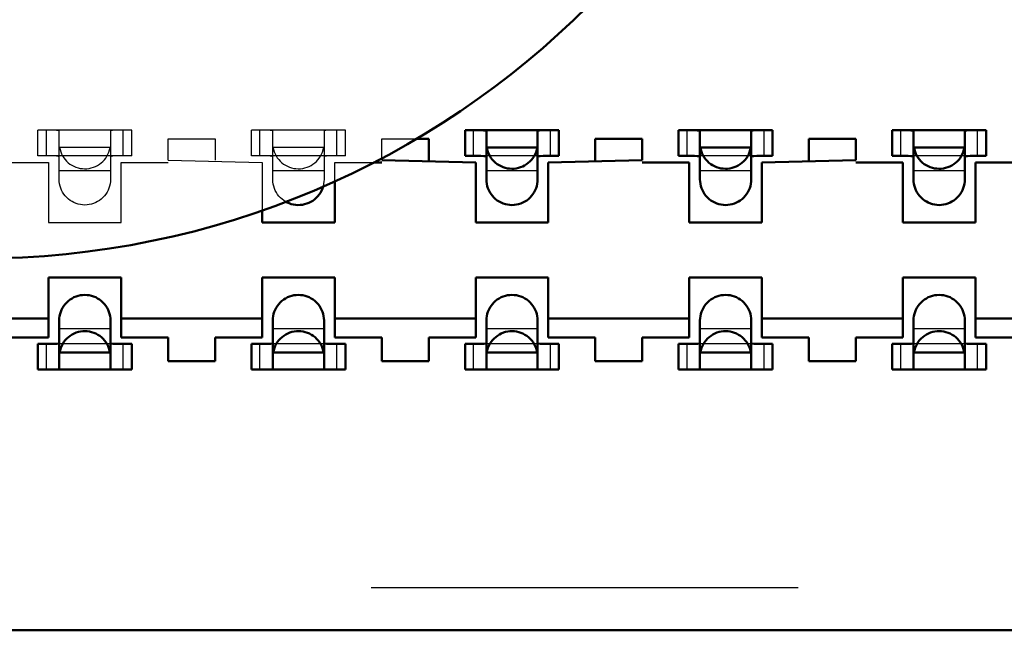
# Model space of a CAD drawing. Header units: inches. Extents: x -1.57 to 1.57, y -0.29 to 0.29.
# Tile 22 of 45: x 0.01 to 0.24, y -0.29 to -0.15. Entities that reach past the tile are written whole.
import ezdxf

# ---------------------------------------------------------------- set-up
doc = ezdxf.new("R2010")
doc.units = ezdxf.units.IN
doc.header["$MEASUREMENT"] = 0
doc.linetypes.add('Dashed', pattern=[2, 1, -1])
for name, color, linetype, lineweight in [('AM_0', 7, 'Continuous', 50), ('AM_4', 3, 'Continuous', 25), ('AM_9', 6, 'Dashed', 25)]:
    doc.layers.add(name, color=color, linetype=linetype, lineweight=lineweight)

# ---------------------------------------------------------------- blocks, each defined once
blk = doc.blocks.new('2_SEAM_K_Pad_10_0_in_SEAM_50_03_5_S_10_2_A_K_TR_4')
at = {"layer": 'AM_0', "ltscale": 0.001229}
blk.add_circle((0, 0), 0.202, dxfattribs=at)
blk = doc.blocks.new('3_SEAM_50_03_5_L_10_1_A_K_TR_conn_0_in_SEAM_50_03_5_S_10_2_A_K_TR_4')
at = {"layer": 'AM_0', "ltscale": 0.006065}
for p, q in [((0.136, -0.172), (0.114, -0.172)), ((0.114, -0.178), (0.114, -0.172)), ((0.119, -0.18349), (0.119, -0.17215)), ((0.131, -0.17215), (0.131, -0.18349)), ((0.136, -0.178), (0.136, -0.172)), ((0.186, -0.172), (0.164, -0.172)), ((0.164, -0.178), (0.164, -0.172)), ((0.169, -0.18349), (0.169, -0.17215)), ((0.181, -0.17215), (0.181, -0.18349)), ((0.186, -0.178), (0.186, -0.172)), ((0.214, -0.178), (0.214, -0.172)), ((0.236, -0.172), (0.214, -0.172)), ((0.219, -0.18349), (0.219, -0.17215)), ((0.231, -0.17215), (0.231, -0.18349)), ((0.236, -0.178), (0.236, -0.172)), ((0.13092, -0.176), (0.11908, -0.176)), ((0.18092, -0.176), (0.16908, -0.176)), ((0.23092, -0.176), (0.21908, -0.176)), ((0.114, -0.178), (0.11772, -0.178)), ((0.13228, -0.178), (0.136, -0.178)), ((0.164, -0.178), (0.16772, -0.178)), ((0.18228, -0.178), (0.186, -0.178)), ((0.214, -0.178), (0.21772, -0.178)), ((0.23228, -0.178), (0.236, -0.178)), ((0.019, -0.22785), (0.019, -0.21651)), ((0.031, -0.21651), (0.031, -0.22785)), ((0.069, -0.22785), (0.069, -0.21651)), ((0.081, -0.21651), (0.081, -0.22785)), ((0.119, -0.22785), (0.119, -0.21651)), ((0.131, -0.21651), (0.131, -0.22785)), ((0.169, -0.22785), (0.169, -0.21651)), ((0.181, -0.21651), (0.181, -0.22785)), ((0.219, -0.22785), (0.219, -0.21651)), ((0.231, -0.21651), (0.231, -0.22785)), ((0.01772, -0.222), (0.014, -0.222)), ((0.014, -0.228), (0.014, -0.222)), ((0.036, -0.222), (0.03228, -0.222)), ((0.036, -0.228), (0.036, -0.222)), ((0.06772, -0.222), (0.064, -0.222)), ((0.064, -0.228), (0.064, -0.222)), ((0.086, -0.222), (0.08228, -0.222)), ((0.086, -0.228), (0.086, -0.222)), ((0.11772, -0.222), (0.114, -0.222)), ((0.114, -0.228), (0.114, -0.222)), ((0.136, -0.222), (0.13228, -0.222)), ((0.136, -0.228), (0.136, -0.222)), ((0.16772, -0.222), (0.164, -0.222)), ((0.164, -0.228), (0.164, -0.222)), ((0.186, -0.222), (0.18228, -0.222)), ((0.186, -0.228), (0.186, -0.222)), ((0.21772, -0.222), (0.214, -0.222)), ((0.214, -0.228), (0.214, -0.222)), ((0.236, -0.222), (0.23228, -0.222)), ((0.236, -0.228), (0.236, -0.222)), ((0.03092, -0.224), (0.01908, -0.224)), ((0.08092, -0.224), (0.06908, -0.224)), ((0.13092, -0.224), (0.11908, -0.224)), ((0.18092, -0.224), (0.16908, -0.224)), ((0.23092, -0.224), (0.21908, -0.224)), ((0.014, -0.228), (0.036, -0.228)), ((0.064, -0.228), (0.086, -0.228)), ((0.114, -0.228), (0.136, -0.228)), ((0.164, -0.228), (0.186, -0.228)), ((0.214, -0.228), (0.236, -0.228))]:
    blk.add_line(p, q, dxfattribs=at)
for points in [[(0.119, -0.17215), (0.11883, -0.17205), (0.11835, -0.17201), (0.11789, -0.172)], [(0.13211, -0.172), (0.13145, -0.17202), (0.13107, -0.17208), (0.131, -0.17215)], [(0.169, -0.17215), (0.16883, -0.17205), (0.16835, -0.17201), (0.16789, -0.172)], [(0.18211, -0.172), (0.18145, -0.17202), (0.18107, -0.17208), (0.181, -0.17215)], [(0.219, -0.17215), (0.21883, -0.17205), (0.21835, -0.17201), (0.21789, -0.172)], [(0.23211, -0.172), (0.23145, -0.17202), (0.23107, -0.17208), (0.231, -0.17215)], [(0.11908, -0.176), (0.11919, -0.17651), (0.11935, -0.17701), (0.11954, -0.1775), (0.11978, -0.17796), (0.12006, -0.17841), (0.12038, -0.17882), (0.12073, -0.17921), (0.12111, -0.17957), (0.12152, -0.17989), (0.12196, -0.18017), (0.12243, -0.18042), (0.12291, -0.18062), (0.12341, -0.18078), (0.12392, -0.1809), (0.12443, -0.18097), (0.12496, -0.181), (0.12548, -0.18098), (0.126, -0.18092), (0.12651, -0.18081), (0.12701, -0.18065), (0.1275, -0.18046), (0.12796, -0.18022), (0.12841, -0.17994), (0.12882, -0.17962), (0.12921, -0.17927), (0.12957, -0.17889), (0.12989, -0.17848), (0.13017, -0.17804), (0.13042, -0.17757), (0.13062, -0.17709), (0.13078, -0.17659), (0.1309, -0.17608), (0.13092, -0.176)], [(0.16908, -0.176), (0.16919, -0.17651), (0.16935, -0.17701), (0.16954, -0.1775), (0.16978, -0.17796), (0.17006, -0.17841), (0.17038, -0.17882), (0.17073, -0.17921), (0.17111, -0.17957), (0.17152, -0.17989), (0.17196, -0.18017), (0.17243, -0.18042), (0.17291, -0.18062), (0.17341, -0.18078), (0.17392, -0.1809), (0.17443, -0.18097), (0.17496, -0.181), (0.17548, -0.18098), (0.176, -0.18092), (0.17651, -0.18081), (0.17701, -0.18065), (0.1775, -0.18046), (0.17796, -0.18022), (0.17841, -0.17994), (0.17882, -0.17962), (0.17921, -0.17927), (0.17957, -0.17889), (0.17989, -0.17848), (0.18017, -0.17804), (0.18042, -0.17757), (0.18062, -0.17709), (0.18078, -0.17659), (0.1809, -0.17608), (0.18092, -0.176)], [(0.21908, -0.176), (0.21919, -0.17651), (0.21935, -0.17701), (0.21954, -0.1775), (0.21978, -0.17796), (0.22006, -0.17841), (0.22038, -0.17882), (0.22073, -0.17921), (0.22111, -0.17957), (0.22152, -0.17989), (0.22196, -0.18017), (0.22243, -0.18042), (0.22291, -0.18062), (0.22341, -0.18078), (0.22392, -0.1809), (0.22443, -0.18097), (0.22496, -0.181), (0.22548, -0.18098), (0.226, -0.18092), (0.22651, -0.18081), (0.22701, -0.18065), (0.2275, -0.18046), (0.22796, -0.18022), (0.22841, -0.17994), (0.22882, -0.17962), (0.22921, -0.17927), (0.22957, -0.17889), (0.22989, -0.17848), (0.23017, -0.17804), (0.23042, -0.17757), (0.23062, -0.17709), (0.23078, -0.17659), (0.2309, -0.17608), (0.23092, -0.176)], [(0.119, -0.17825), (0.11884, -0.17809), (0.11837, -0.17802), (0.11772, -0.178)], [(0.13228, -0.178), (0.13157, -0.17802), (0.13113, -0.17811), (0.131, -0.17825)], [(0.169, -0.17825), (0.16884, -0.17809), (0.16837, -0.17802), (0.16772, -0.178)], [(0.18228, -0.178), (0.18157, -0.17802), (0.18113, -0.17811), (0.181, -0.17825)], [(0.219, -0.17825), (0.21884, -0.17809), (0.21837, -0.17802), (0.21772, -0.178)], [(0.23228, -0.178), (0.23157, -0.17802), (0.23113, -0.17811), (0.231, -0.17825)], [(0.131, -0.18349), (0.13098, -0.18401), (0.13091, -0.18453), (0.1308, -0.18504), (0.13064, -0.18554), (0.13044, -0.18602), (0.1302, -0.18649), (0.12991, -0.18693), (0.1296, -0.18734), (0.12924, -0.18773), (0.12886, -0.18808), (0.12844, -0.1884), (0.128, -0.18868), (0.12754, -0.18892), (0.12705, -0.18912), (0.12655, -0.18928), (0.12604, -0.18939), (0.12552, -0.18946), (0.125, -0.18949), (0.12448, -0.18946), (0.12396, -0.18939), (0.12345, -0.18928), (0.12295, -0.18912), (0.12246, -0.18892), (0.122, -0.18868), (0.12156, -0.1884), (0.12114, -0.18808), (0.12076, -0.18773), (0.1204, -0.18734), (0.12009, -0.18693), (0.1198, -0.18649), (0.11956, -0.18602), (0.11936, -0.18554), (0.1192, -0.18504), (0.11909, -0.18453), (0.11902, -0.18401), (0.119, -0.18349)], [(0.181, -0.18349), (0.18098, -0.18401), (0.18091, -0.18453), (0.1808, -0.18504), (0.18064, -0.18554), (0.18044, -0.18602), (0.1802, -0.18649), (0.17991, -0.18693), (0.1796, -0.18734), (0.17924, -0.18773), (0.17886, -0.18808), (0.17844, -0.1884), (0.178, -0.18868), (0.17754, -0.18892), (0.17705, -0.18912), (0.17655, -0.18928), (0.17604, -0.18939), (0.17552, -0.18946), (0.175, -0.18949), (0.17448, -0.18946), (0.17396, -0.18939), (0.17345, -0.18928), (0.17295, -0.18912), (0.17246, -0.18892), (0.172, -0.18868), (0.17156, -0.1884), (0.17114, -0.18808), (0.17076, -0.18773), (0.1704, -0.18734), (0.17009, -0.18693), (0.1698, -0.18649), (0.16956, -0.18602), (0.16936, -0.18554), (0.1692, -0.18504), (0.16909, -0.18453), (0.16902, -0.18401), (0.169, -0.18349)], [(0.231, -0.18349), (0.23098, -0.18401), (0.23091, -0.18453), (0.2308, -0.18504), (0.23064, -0.18554), (0.23044, -0.18602), (0.2302, -0.18649), (0.22991, -0.18693), (0.2296, -0.18734), (0.22924, -0.18773), (0.22886, -0.18808), (0.22844, -0.1884), (0.228, -0.18868), (0.22754, -0.18892), (0.22705, -0.18912), (0.22655, -0.18928), (0.22604, -0.18939), (0.22552, -0.18946), (0.225, -0.18949), (0.22448, -0.18946), (0.22396, -0.18939), (0.22345, -0.18928), (0.22295, -0.18912), (0.22246, -0.18892), (0.222, -0.18868), (0.22156, -0.1884), (0.22114, -0.18808), (0.22076, -0.18773), (0.2204, -0.18734), (0.22009, -0.18693), (0.2198, -0.18649), (0.21956, -0.18602), (0.21936, -0.18554), (0.2192, -0.18504), (0.21909, -0.18453), (0.21902, -0.18401), (0.219, -0.18349)], [(0.08076, -0.18515), (0.0806, -0.18565), (0.08039, -0.18613), (0.08014, -0.18659), (0.07985, -0.18702), (0.07952, -0.18743), (0.07916, -0.18781), (0.07877, -0.18816), (0.07834, -0.18847), (0.0779, -0.18874), (0.07743, -0.18897), (0.07694, -0.18916), (0.07644, -0.18931), (0.07593, -0.18941), (0.07541, -0.18947), (0.07488, -0.18948), (0.07436, -0.18945), (0.07384, -0.18937), (0.07333, -0.18925), (0.07284, -0.18908), (0.07236, -0.18887), (0.07205, -0.18871)], [(0.019, -0.21651), (0.01902, -0.21599), (0.01909, -0.21547), (0.0192, -0.21496), (0.01936, -0.21446), (0.01956, -0.21398), (0.0198, -0.21351), (0.02009, -0.21307), (0.0204, -0.21266), (0.02076, -0.21227), (0.02114, -0.21192), (0.02156, -0.2116), (0.022, -0.21132), (0.02246, -0.21108), (0.02295, -0.21088), (0.02345, -0.21072), (0.02396, -0.21061), (0.02448, -0.21054), (0.025, -0.21051), (0.02552, -0.21054), (0.02604, -0.21061), (0.02655, -0.21072), (0.02705, -0.21088), (0.02754, -0.21108), (0.028, -0.21132), (0.02844, -0.2116), (0.02886, -0.21192), (0.02924, -0.21227), (0.0296, -0.21266), (0.02991, -0.21307), (0.0302, -0.21351), (0.03044, -0.21398), (0.03064, -0.21446), (0.0308, -0.21496), (0.03091, -0.21547), (0.03098, -0.21599), (0.031, -0.21651)], [(0.069, -0.21651), (0.06902, -0.21599), (0.06909, -0.21547), (0.0692, -0.21496), (0.06936, -0.21446), (0.06956, -0.21398), (0.0698, -0.21351), (0.07009, -0.21307), (0.0704, -0.21266), (0.07076, -0.21227), (0.07114, -0.21192), (0.07156, -0.2116), (0.072, -0.21132), (0.07246, -0.21108), (0.07295, -0.21088), (0.07345, -0.21072), (0.07396, -0.21061), (0.07448, -0.21054), (0.075, -0.21051), (0.07552, -0.21054), (0.07604, -0.21061), (0.07655, -0.21072), (0.07705, -0.21088), (0.07754, -0.21108), (0.078, -0.21132), (0.07844, -0.2116), (0.07886, -0.21192), (0.07924, -0.21227), (0.0796, -0.21266), (0.07991, -0.21307), (0.0802, -0.21351), (0.08044, -0.21398), (0.08064, -0.21446), (0.0808, -0.21496), (0.08091, -0.21547), (0.08098, -0.21599), (0.081, -0.21651)], [(0.119, -0.21651), (0.11902, -0.21599), (0.11909, -0.21547), (0.1192, -0.21496), (0.11936, -0.21446), (0.11956, -0.21398), (0.1198, -0.21351), (0.12009, -0.21307), (0.1204, -0.21266), (0.12076, -0.21227), (0.12114, -0.21192), (0.12156, -0.2116), (0.122, -0.21132), (0.12246, -0.21108), (0.12295, -0.21088), (0.12345, -0.21072), (0.12396, -0.21061), (0.12448, -0.21054), (0.125, -0.21051), (0.12552, -0.21054), (0.12604, -0.21061), (0.12655, -0.21072), (0.12705, -0.21088), (0.12754, -0.21108), (0.128, -0.21132), (0.12844, -0.2116), (0.12886, -0.21192), (0.12924, -0.21227), (0.1296, -0.21266), (0.12991, -0.21307), (0.1302, -0.21351), (0.13044, -0.21398), (0.13064, -0.21446), (0.1308, -0.21496), (0.13091, -0.21547), (0.13098, -0.21599), (0.131, -0.21651)], [(0.169, -0.21651), (0.16902, -0.21599), (0.16909, -0.21547), (0.1692, -0.21496), (0.16936, -0.21446), (0.16956, -0.21398), (0.1698, -0.21351), (0.17009, -0.21307), (0.1704, -0.21266), (0.17076, -0.21227), (0.17114, -0.21192), (0.17156, -0.2116), (0.172, -0.21132), (0.17246, -0.21108), (0.17295, -0.21088), (0.17345, -0.21072), (0.17396, -0.21061), (0.17448, -0.21054), (0.175, -0.21051), (0.17552, -0.21054), (0.17604, -0.21061), (0.17655, -0.21072), (0.17705, -0.21088), (0.17754, -0.21108), (0.178, -0.21132), (0.17844, -0.2116), (0.17886, -0.21192), (0.17924, -0.21227), (0.1796, -0.21266), (0.17991, -0.21307), (0.1802, -0.21351), (0.18044, -0.21398), (0.18064, -0.21446), (0.1808, -0.21496), (0.18091, -0.21547), (0.18098, -0.21599), (0.181, -0.21651)], [(0.219, -0.21651), (0.21902, -0.21599), (0.21909, -0.21547), (0.2192, -0.21496), (0.21936, -0.21446), (0.21956, -0.21398), (0.2198, -0.21351), (0.22009, -0.21307), (0.2204, -0.21266), (0.22076, -0.21227), (0.22114, -0.21192), (0.22156, -0.2116), (0.222, -0.21132), (0.22246, -0.21108), (0.22295, -0.21088), (0.22345, -0.21072), (0.22396, -0.21061), (0.22448, -0.21054), (0.225, -0.21051), (0.22552, -0.21054), (0.22604, -0.21061), (0.22655, -0.21072), (0.22705, -0.21088), (0.22754, -0.21108), (0.228, -0.21132), (0.22844, -0.2116), (0.22886, -0.21192), (0.22924, -0.21227), (0.2296, -0.21266), (0.22991, -0.21307), (0.2302, -0.21351), (0.23044, -0.21398), (0.23064, -0.21446), (0.2308, -0.21496), (0.23091, -0.21547), (0.23098, -0.21599), (0.231, -0.21651)], [(0.03092, -0.224), (0.03081, -0.22349), (0.03065, -0.22299), (0.03046, -0.2225), (0.03022, -0.22204), (0.02994, -0.22159), (0.02962, -0.22118), (0.02927, -0.22079), (0.02889, -0.22043), (0.02848, -0.22011), (0.02804, -0.21983), (0.02757, -0.21958), (0.02709, -0.21938), (0.02659, -0.21922), (0.02608, -0.2191), (0.02557, -0.21903), (0.02504, -0.219), (0.02452, -0.21902), (0.024, -0.21908), (0.02349, -0.21919), (0.02299, -0.21935), (0.0225, -0.21954), (0.02204, -0.21978), (0.02159, -0.22006), (0.02118, -0.22038), (0.02079, -0.22073), (0.02043, -0.22111), (0.02011, -0.22152), (0.01983, -0.22196), (0.01958, -0.22243), (0.01938, -0.22291), (0.01922, -0.22341), (0.0191, -0.22392), (0.01908, -0.224)], [(0.08092, -0.224), (0.08081, -0.22349), (0.08065, -0.22299), (0.08046, -0.2225), (0.08022, -0.22204), (0.07994, -0.22159), (0.07962, -0.22118), (0.07927, -0.22079), (0.07889, -0.22043), (0.07848, -0.22011), (0.07804, -0.21983), (0.07757, -0.21958), (0.07709, -0.21938), (0.07659, -0.21922), (0.07608, -0.2191), (0.07557, -0.21903), (0.07504, -0.219), (0.07452, -0.21902), (0.074, -0.21908), (0.07349, -0.21919), (0.07299, -0.21935), (0.0725, -0.21954), (0.07204, -0.21978), (0.07159, -0.22006), (0.07118, -0.22038), (0.07079, -0.22073), (0.07043, -0.22111), (0.07011, -0.22152), (0.06983, -0.22196), (0.06958, -0.22243), (0.06938, -0.22291), (0.06922, -0.22341), (0.0691, -0.22392), (0.06908, -0.224)], [(0.13092, -0.224), (0.13081, -0.22349), (0.13065, -0.22299), (0.13046, -0.2225), (0.13022, -0.22204), (0.12994, -0.22159), (0.12962, -0.22118), (0.12927, -0.22079), (0.12889, -0.22043), (0.12848, -0.22011), (0.12804, -0.21983), (0.12757, -0.21958), (0.12709, -0.21938), (0.12659, -0.21922), (0.12608, -0.2191), (0.12557, -0.21903), (0.12504, -0.219), (0.12452, -0.21902), (0.124, -0.21908), (0.12349, -0.21919), (0.12299, -0.21935), (0.1225, -0.21954), (0.12204, -0.21978), (0.12159, -0.22006), (0.12118, -0.22038), (0.12079, -0.22073), (0.12043, -0.22111), (0.12011, -0.22152), (0.11983, -0.22196), (0.11958, -0.22243), (0.11938, -0.22291), (0.11922, -0.22341), (0.1191, -0.22392), (0.11908, -0.224)], [(0.18092, -0.224), (0.18081, -0.22349), (0.18065, -0.22299), (0.18046, -0.2225), (0.18022, -0.22204), (0.17994, -0.22159), (0.17962, -0.22118), (0.17927, -0.22079), (0.17889, -0.22043), (0.17848, -0.22011), (0.17804, -0.21983), (0.17757, -0.21958), (0.17709, -0.21938), (0.17659, -0.21922), (0.17608, -0.2191), (0.17557, -0.21903), (0.17504, -0.219), (0.17452, -0.21902), (0.174, -0.21908), (0.17349, -0.21919), (0.17299, -0.21935), (0.1725, -0.21954), (0.17204, -0.21978), (0.17159, -0.22006), (0.17118, -0.22038), (0.17079, -0.22073), (0.17043, -0.22111), (0.17011, -0.22152), (0.16983, -0.22196), (0.16958, -0.22243), (0.16938, -0.22291), (0.16922, -0.22341), (0.1691, -0.22392), (0.16908, -0.224)], [(0.23092, -0.224), (0.23081, -0.22349), (0.23065, -0.22299), (0.23046, -0.2225), (0.23022, -0.22204), (0.22994, -0.22159), (0.22962, -0.22118), (0.22927, -0.22079), (0.22889, -0.22043), (0.22848, -0.22011), (0.22804, -0.21983), (0.22757, -0.21958), (0.22709, -0.21938), (0.22659, -0.21922), (0.22608, -0.2191), (0.22557, -0.21903), (0.22504, -0.219), (0.22452, -0.21902), (0.224, -0.21908), (0.22349, -0.21919), (0.22299, -0.21935), (0.2225, -0.21954), (0.22204, -0.21978), (0.22159, -0.22006), (0.22118, -0.22038), (0.22079, -0.22073), (0.22043, -0.22111), (0.22011, -0.22152), (0.21983, -0.22196), (0.21958, -0.22243), (0.21938, -0.22291), (0.21922, -0.22341), (0.2191, -0.22392), (0.21908, -0.224)], [(0.01772, -0.222), (0.01843, -0.22198), (0.01887, -0.22189), (0.019, -0.22175)], [(0.031, -0.22175), (0.03116, -0.22191), (0.03163, -0.22198), (0.03228, -0.222)], [(0.06772, -0.222), (0.06843, -0.22198), (0.06887, -0.22189), (0.069, -0.22175)], [(0.081, -0.22175), (0.08116, -0.22191), (0.08163, -0.22198), (0.08228, -0.222)], [(0.11772, -0.222), (0.11843, -0.22198), (0.11887, -0.22189), (0.119, -0.22175)], [(0.131, -0.22175), (0.13116, -0.22191), (0.13163, -0.22198), (0.13228, -0.222)], [(0.16772, -0.222), (0.16843, -0.22198), (0.16887, -0.22189), (0.169, -0.22175)], [(0.181, -0.22175), (0.18116, -0.22191), (0.18163, -0.22198), (0.18228, -0.222)], [(0.21772, -0.222), (0.21843, -0.22198), (0.21887, -0.22189), (0.219, -0.22175)], [(0.231, -0.22175), (0.23116, -0.22191), (0.23163, -0.22198), (0.23228, -0.222)], [(0.01789, -0.228), (0.01855, -0.22798), (0.01893, -0.22792), (0.019, -0.22785)], [(0.031, -0.22785), (0.03117, -0.22795), (0.03165, -0.22799), (0.03211, -0.228)], [(0.06789, -0.228), (0.06855, -0.22798), (0.06893, -0.22792), (0.069, -0.22785)], [(0.081, -0.22785), (0.08117, -0.22795), (0.08165, -0.22799), (0.08211, -0.228)], [(0.11789, -0.228), (0.11855, -0.22798), (0.11893, -0.22792), (0.119, -0.22785)], [(0.131, -0.22785), (0.13117, -0.22795), (0.13165, -0.22799), (0.13211, -0.228)], [(0.16789, -0.228), (0.16855, -0.22798), (0.16893, -0.22792), (0.169, -0.22785)], [(0.181, -0.22785), (0.18117, -0.22795), (0.18165, -0.22799), (0.18211, -0.228)], [(0.21789, -0.228), (0.21855, -0.22798), (0.21893, -0.22792), (0.219, -0.22785)], [(0.231, -0.22785), (0.23117, -0.22795), (0.23165, -0.22799), (0.23211, -0.228)]]:
    blk.add_lwpolyline(points, dxfattribs=at)
at = {"layer": 'AM_4', "ltscale": 0.006065}
for p, q in [((0.116, -0.178), (0.116, -0.172)), ((0.134, -0.178), (0.134, -0.172)), ((0.166, -0.178), (0.166, -0.172)), ((0.184, -0.178), (0.184, -0.172)), ((0.216, -0.178), (0.216, -0.172)), ((0.234, -0.178), (0.234, -0.172)), ((0.016, -0.228), (0.016, -0.222)), ((0.034, -0.228), (0.034, -0.222)), ((0.066, -0.228), (0.066, -0.222)), ((0.084, -0.228), (0.084, -0.222)), ((0.116, -0.228), (0.116, -0.222)), ((0.134, -0.228), (0.134, -0.222)), ((0.166, -0.228), (0.166, -0.222)), ((0.184, -0.228), (0.184, -0.222)), ((0.216, -0.228), (0.216, -0.222)), ((0.234, -0.228), (0.234, -0.222))]:
    blk.add_line(p, q, dxfattribs=at)
at = {"layer": 'AM_9', "ltscale": 0.006065}
for p, q in [((0.036, -0.172), (0.014, -0.172)), ((0.014, -0.178), (0.014, -0.172)), ((0.016, -0.178), (0.016, -0.172)), ((0.019, -0.18349), (0.019, -0.17215)), ((0.031, -0.17215), (0.031, -0.18349)), ((0.034, -0.178), (0.034, -0.172)), ((0.036, -0.178), (0.036, -0.172)), ((0.064, -0.178), (0.064, -0.172)), ((0.086, -0.172), (0.064, -0.172)), ((0.066, -0.178), (0.066, -0.172)), ((0.069, -0.18349), (0.069, -0.17215)), ((0.081, -0.17215), (0.081, -0.18349)), ((0.084, -0.178), (0.084, -0.172)), ((0.086, -0.178), (0.086, -0.172)), ((0.03092, -0.176), (0.01908, -0.176)), ((0.08092, -0.176), (0.06908, -0.176)), ((0.036, -0.178), (0.014, -0.178)), ((0.086, -0.178), (0.064, -0.178)), ((0.13228, -0.178), (0.11772, -0.178)), ((0.18228, -0.178), (0.16772, -0.178)), ((0.23228, -0.178), (0.21772, -0.178)), ((0.031, -0.18151), (0.019, -0.18151)), ((0.081, -0.18151), (0.069, -0.18151)), ((0.131, -0.18151), (0.119, -0.18151)), ((0.181, -0.18151), (0.169, -0.18151)), ((0.231, -0.18151), (0.219, -0.18151)), ((0.031, -0.21849), (0.019, -0.21849)), ((0.081, -0.21849), (0.069, -0.21849)), ((0.131, -0.21849), (0.119, -0.21849)), ((0.181, -0.21849), (0.169, -0.21849)), ((0.231, -0.21849), (0.219, -0.21849)), ((0.03228, -0.222), (0.01772, -0.222)), ((0.08228, -0.222), (0.06772, -0.222)), ((0.13228, -0.222), (0.11772, -0.222)), ((0.18228, -0.222), (0.16772, -0.222)), ((0.23228, -0.222), (0.21772, -0.222)), ((-1.308, -0.279), (1.308, -0.279))]:
    blk.add_line(p, q, dxfattribs=at)
for points in [[(0.019, -0.17215), (0.01883, -0.17205), (0.01835, -0.17201), (0.01789, -0.172)], [(0.03211, -0.172), (0.03145, -0.17202), (0.03107, -0.17208), (0.031, -0.17215)], [(0.069, -0.17215), (0.06883, -0.17205), (0.06835, -0.17201), (0.06789, -0.172)], [(0.08211, -0.172), (0.08145, -0.17202), (0.08107, -0.17208), (0.081, -0.17215)], [(0.01908, -0.176), (0.01919, -0.17651), (0.01935, -0.17701), (0.01954, -0.1775), (0.01978, -0.17796), (0.02006, -0.17841), (0.02038, -0.17882), (0.02073, -0.17921), (0.02111, -0.17957), (0.02152, -0.17989), (0.02196, -0.18017), (0.02243, -0.18042), (0.02291, -0.18062), (0.02341, -0.18078), (0.02392, -0.1809), (0.02443, -0.18097), (0.02496, -0.181), (0.02548, -0.18098), (0.026, -0.18092), (0.02651, -0.18081), (0.02701, -0.18065), (0.0275, -0.18046), (0.02796, -0.18022), (0.02841, -0.17994), (0.02882, -0.17962), (0.02921, -0.17927), (0.02957, -0.17889), (0.02989, -0.17848), (0.03017, -0.17804), (0.03042, -0.17757), (0.03062, -0.17709), (0.03078, -0.17659), (0.0309, -0.17608), (0.03092, -0.176)], [(0.06908, -0.176), (0.06919, -0.17651), (0.06935, -0.17701), (0.06954, -0.1775), (0.06978, -0.17796), (0.07006, -0.17841), (0.07038, -0.17882), (0.07073, -0.17921), (0.07111, -0.17957), (0.07152, -0.17989), (0.07196, -0.18017), (0.07243, -0.18042), (0.07291, -0.18062), (0.07341, -0.18078), (0.07392, -0.1809), (0.07443, -0.18097), (0.07496, -0.181), (0.07548, -0.18098), (0.076, -0.18092), (0.07651, -0.18081), (0.07701, -0.18065), (0.0775, -0.18046), (0.07796, -0.18022), (0.07841, -0.17994), (0.07882, -0.17962), (0.07921, -0.17927), (0.07957, -0.17889), (0.07989, -0.17848), (0.08017, -0.17804), (0.08042, -0.17757), (0.08062, -0.17709), (0.08078, -0.17659), (0.0809, -0.17608), (0.08092, -0.176)], [(0.019, -0.17825), (0.01884, -0.17809), (0.01837, -0.17802), (0.01772, -0.178)], [(0.03228, -0.178), (0.03157, -0.17802), (0.03113, -0.17811), (0.031, -0.17825)], [(0.069, -0.17825), (0.06884, -0.17809), (0.06837, -0.17802), (0.06772, -0.178)], [(0.08228, -0.178), (0.08157, -0.17802), (0.08113, -0.17811), (0.081, -0.17825)], [(0.031, -0.18349), (0.03098, -0.18401), (0.03091, -0.18453), (0.0308, -0.18504), (0.03064, -0.18554), (0.03044, -0.18602), (0.0302, -0.18649), (0.02991, -0.18693), (0.0296, -0.18734), (0.02924, -0.18773), (0.02886, -0.18808), (0.02844, -0.1884), (0.028, -0.18868), (0.02754, -0.18892), (0.02705, -0.18912), (0.02655, -0.18928), (0.02604, -0.18939), (0.02552, -0.18946), (0.025, -0.18949), (0.02448, -0.18946), (0.02396, -0.18939), (0.02345, -0.18928), (0.02295, -0.18912), (0.02246, -0.18892), (0.022, -0.18868), (0.02156, -0.1884), (0.02114, -0.18808), (0.02076, -0.18773), (0.0204, -0.18734), (0.02009, -0.18693), (0.0198, -0.18649), (0.01956, -0.18602), (0.01936, -0.18554), (0.0192, -0.18504), (0.01909, -0.18453), (0.01902, -0.18401), (0.019, -0.18349)], [(0.07205, -0.18871), (0.07161, -0.18844), (0.07119, -0.18812), (0.0708, -0.18777), (0.07044, -0.18739), (0.07012, -0.18698), (0.06984, -0.18654), (0.06959, -0.18608), (0.06938, -0.1856), (0.06922, -0.1851), (0.0691, -0.18459), (0.06903, -0.18407), (0.069, -0.18355), (0.069, -0.18349)], [(0.081, -0.18349), (0.08098, -0.18401), (0.08091, -0.18453), (0.0808, -0.18504), (0.08076, -0.18515)]]:
    blk.add_lwpolyline(points, dxfattribs=at)
blk = doc.blocks.new('4_SEAM_50_03_5_L_10_1_A_K_TR_body_0_in_SEAM_50_03_5_S_10_2_A_K_TR_4')
at = {"layer": 'AM_0', "ltscale": 0.006206}
for p, q in [((0.10261, -0.174), (0.1055, -0.174)), ((0.1055, -0.174), (0.1055, -0.179)), ((0.1445, -0.179), (0.1445, -0.174)), ((0.1445, -0.174), (0.1555, -0.174)), ((0.1555, -0.174), (0.1555, -0.179)), ((0.1945, -0.179), (0.1945, -0.174)), ((0.1945, -0.174), (0.2055, -0.174)), ((0.2055, -0.174), (0.2055, -0.179)), ((0.09255, -0.17955), (0.0945, -0.17955)), ((0.0945, -0.179), (0.1165, -0.17955)), ((0.1165, -0.17955), (0.1165, -0.19355)), ((0.1335, -0.17955), (0.1555, -0.179)), ((0.1335, -0.19355), (0.1335, -0.17955)), ((0.1555, -0.17955), (0.1665, -0.17955)), ((0.1665, -0.17955), (0.1665, -0.19355)), ((0.1835, -0.17955), (0.2055, -0.179)), ((0.1835, -0.19355), (0.1835, -0.17955)), ((0.2055, -0.17955), (0.2165, -0.17955)), ((0.2165, -0.17955), (0.2165, -0.19355)), ((0.2335, -0.17955), (0.2445, -0.17955)), ((0.2335, -0.19355), (0.2335, -0.17955)), ((0.0835, -0.19355), (0.0835, -0.18393)), ((0.0665, -0.19074), (0.0665, -0.19355)), ((0.0665, -0.19355), (0.0835, -0.19355)), ((0.1165, -0.19355), (0.1335, -0.19355)), ((0.1665, -0.19355), (0.1835, -0.19355)), ((0.2165, -0.19355), (0.2335, -0.19355)), ((0.0165, -0.22045), (0.0165, -0.20645)), ((0.0165, -0.20645), (0.0335, -0.20645)), ((0.0335, -0.20645), (0.0335, -0.22045)), ((0.0665, -0.22045), (0.0665, -0.20645)), ((0.0665, -0.20645), (0.0835, -0.20645)), ((0.0835, -0.20645), (0.0835, -0.22045)), ((0.1165, -0.20645), (0.1165, -0.22045)), ((0.1165, -0.20645), (0.1335, -0.20645)), ((0.1335, -0.20645), (0.1335, -0.22045)), ((0.1665, -0.20645), (0.1665, -0.22045)), ((0.1665, -0.20645), (0.1835, -0.20645)), ((0.1835, -0.20645), (0.1835, -0.22045)), ((0.2165, -0.20645), (0.2165, -0.22045)), ((0.2165, -0.20645), (0.2335, -0.20645)), ((0.2335, -0.20645), (0.2335, -0.22045)), ((-0.0165, -0.216), (0.0165, -0.216)), ((0.0335, -0.216), (0.0665, -0.216)), ((0.0835, -0.216), (0.1165, -0.216)), ((0.1335, -0.216), (0.1665, -0.216)), ((0.1835, -0.216), (0.2165, -0.216)), ((0.2335, -0.216), (0.2665, -0.216)), ((0.0055, -0.22045), (0.0165, -0.22045)), ((0.0335, -0.22045), (0.0445, -0.22045)), ((0.0445, -0.22045), (0.0445, -0.226)), ((0.0555, -0.22045), (0.0665, -0.22045)), ((0.0555, -0.226), (0.0555, -0.22045)), ((0.0835, -0.22045), (0.0945, -0.22045)), ((0.0945, -0.22045), (0.0945, -0.226)), ((0.1055, -0.22045), (0.1165, -0.22045)), ((0.1055, -0.226), (0.1055, -0.22045)), ((0.1335, -0.22045), (0.1445, -0.22045)), ((0.1445, -0.22045), (0.1445, -0.226)), ((0.1555, -0.22045), (0.1665, -0.22045)), ((0.1555, -0.226), (0.1555, -0.22045)), ((0.1835, -0.22045), (0.1945, -0.22045)), ((0.1945, -0.22045), (0.1945, -0.226)), ((0.2055, -0.22045), (0.2165, -0.22045)), ((0.2055, -0.226), (0.2055, -0.22045)), ((0.2335, -0.22045), (0.2445, -0.22045)), ((0.0445, -0.226), (0.0555, -0.226)), ((0.0945, -0.226), (0.1055, -0.226)), ((0.1445, -0.226), (0.1555, -0.226)), ((0.1945, -0.226), (0.2055, -0.226)), ((-1.318, -0.289), (1.318, -0.289))]:
    blk.add_line(p, q, dxfattribs=at)
at = {"layer": 'AM_9', "ltscale": 0.006206}
for p, q in [((0.0445, -0.179), (0.0445, -0.174)), ((0.0445, -0.174), (0.0555, -0.174)), ((0.0555, -0.174), (0.0555, -0.179)), ((0.0945, -0.17853), (0.0945, -0.174)), ((0.0945, -0.174), (0.10261, -0.174)), ((0.0055, -0.17955), (0.0165, -0.17955)), ((0.0165, -0.17955), (0.0165, -0.19355)), ((0.0335, -0.17955), (0.0445, -0.17955)), ((0.0335, -0.19355), (0.0335, -0.17955)), ((0.0445, -0.179), (0.0665, -0.17955)), ((0.0665, -0.17955), (0.0665, -0.19074)), ((0.0835, -0.17955), (0.09255, -0.17955)), ((0.0835, -0.18393), (0.0835, -0.17955)), ((0.0165, -0.19355), (0.0335, -0.19355))]:
    blk.add_line(p, q, dxfattribs=at)

msp = doc.modelspace()

# ---------------------------------------------------------------- block references
for name in ['4_SEAM_50_03_5_L_10_1_A_K_TR_body_0_in_SEAM_50_03_5_S_10_2_A_K_TR_4', '3_SEAM_50_03_5_L_10_1_A_K_TR_conn_0_in_SEAM_50_03_5_S_10_2_A_K_TR_4', '2_SEAM_K_Pad_10_0_in_SEAM_50_03_5_S_10_2_A_K_TR_4']:
    msp.add_blockref(name, (0, 0))

doc.saveas('drawing.dxf')
